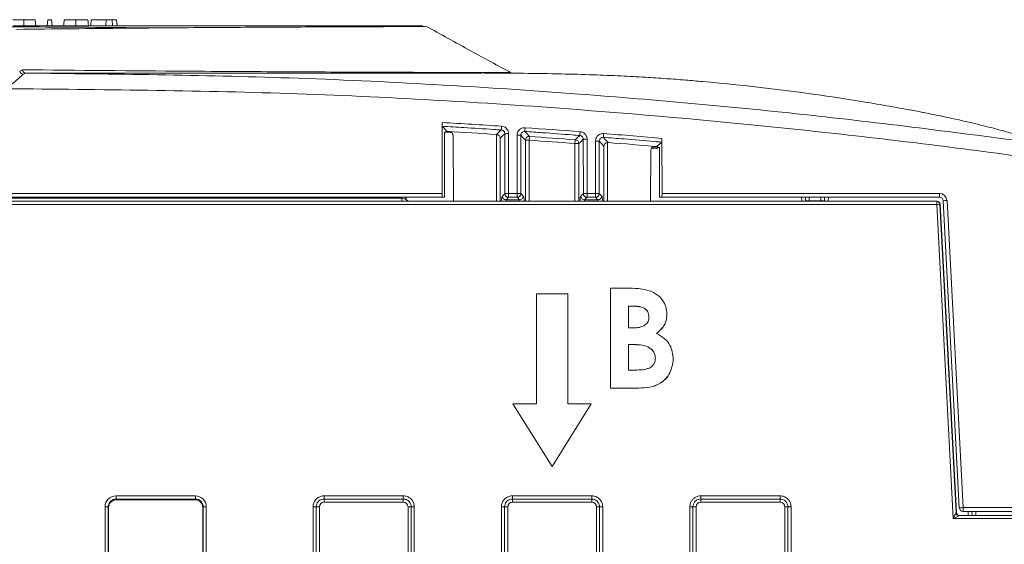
# Model space of a CAD drawing. Header units: millimetres. Extents: x 0 to 2100, y 0 to 1485.
# Tile 26 of 116: x 471 to 549, y 504 to 546. Entities that reach past the tile are written whole.
import ezdxf

# ---------------------------------------------------------------- set-up
doc = ezdxf.new("R2010")
doc.units = ezdxf.units.MM
doc.header["$LTSCALE"] = 5

msp = doc.modelspace()

# ---------------------------------------------------------------- linework, layer by layer
at = {"color": 7, "linetype": 'Continuous', "lineweight": 15}
for p, q in [((471.954, 546.176), (471.998, 545.676)), ((472.965, 546.176), (472.921, 545.676)), ((472.965, 546.176), (473.252, 546.176)), ((473.252, 546.176), (473.296, 545.676)), ((476.419, 546.176), (476.375, 545.676)), ((477.612, 546.176), (476.419, 546.176)), ((477.612, 546.176), (477.568, 545.676)), ((478.074, 546.176), (477.612, 546.176)), ((478.074, 546.176), (478.118, 545.676)), ((478.441, 546.176), (478.074, 546.176)), ((478.441, 546.176), (478.485, 545.676)), ((470.72, 542.09), (470.931, 542.192)), ((471.207, 541.926), (470.998, 541.841)), ((474.811, 541.926), (475.286, 541.926)), ((475.286, 541.926), (483.273, 541.926)), ((483.273, 541.926), (483.865, 541.926)), ((509.809, 541.962), (509.772, 541.962)), ((504.36, 537.997), (504.357, 532.357)), ((504.757, 537.289), (504.375, 537.693)), ((504.573, 537.247), (504.757, 537.285)), ((504.757, 537.285), (504.757, 537.289)), ((504.943, 537.275), (504.757, 537.285)), ((509.355, 532.345), (509.353, 537.107)), ((509.652, 537.11), (509.654, 532.348)), ((504.556, 532.352), (504.558, 536.95)), ((505.226, 536.978), (505.272, 531.727)), ((508.686, 537.048), (508.69, 537.048)), ((508.985, 536.763), (508.985, 531.727)), ((510.323, 532.348), (510.325, 536.985)), ((510.624, 536.982), (510.622, 532.345)), ((510.992, 536.589), (511.291, 536.589)), ((511.312, 536.888), (511.291, 536.589)), ((514.958, 536.624), (514.936, 536.326)), ((514.936, 536.326), (515.235, 536.326)), ((515.605, 532.345), (515.603, 536.666)), ((515.902, 536.669), (515.904, 532.348)), ((516.573, 532.348), (516.575, 536.524)), ((516.874, 536.522), (516.872, 532.345)), ((517.58, 536.406), (517.541, 536.407)), ((521.47, 536.083), (521.853, 536.434)), ((521.87, 532.357), (521.868, 536.736)), ((517.242, 531.727), (517.242, 536.124)), ((520.991, 535.796), (520.955, 531.727)), ((521.012, 535.934), (521.529, 535.892)), ((521.47, 536.079), (521.317, 536.093)), ((521.47, 536.083), (521.47, 536.079)), ((521.47, 536.079), (521.654, 536.014)), ((521.67, 535.715), (521.671, 532.352)), ((326.232, 531.727), (543.745, 531.727)), ((504.373, 532.054), (365.604, 532.054)), ((365.62, 532.357), (504.357, 532.357)), ((368.815, 531.972), (501.162, 531.972)), ((501.162, 531.727), (501.162, 531.972)), ((501.401, 532.054), (501.518, 531.852)), ((501.445, 532.007), (501.418, 532.054)), ((501.518, 531.852), (501.535, 531.852)), ((504.54, 532.054), (504.373, 532.054)), ((509.157, 532.147), (509.355, 532.345)), ((509.654, 532.045), (509.456, 531.847)), ((509.456, 531.847), (510.521, 531.847)), ((509.654, 532.348), (510.323, 532.348)), ((509.654, 532.348), (509.654, 532.045)), ((510.323, 532.045), (509.654, 532.045)), ((510.323, 532.348), (510.323, 532.045)), ((510.521, 531.847), (510.323, 532.045)), ((510.622, 532.345), (510.82, 532.147)), ((515.407, 532.147), (515.605, 532.345)), ((515.904, 532.045), (515.706, 531.847)), ((515.706, 531.847), (516.771, 531.847)), ((515.904, 532.348), (516.573, 532.348)), ((515.904, 532.348), (515.904, 532.045)), ((516.573, 532.045), (515.904, 532.045)), ((516.573, 532.348), (516.573, 532.045)), ((516.771, 531.847), (516.573, 532.045)), ((516.872, 532.345), (517.07, 532.147)), ((521.687, 532.054), (521.854, 532.054)), ((543.964, 532.054), (521.854, 532.054)), ((521.87, 532.357), (543.964, 532.357)), ((533.286, 532.054), (533.291, 531.78)), ((533.292, 531.727), (533.291, 531.78)), ((533.581, 532.054), (533.591, 531.77)), ((534.512, 531.77), (533.591, 531.77)), ((534.521, 532.054), (534.512, 531.77)), ((534.811, 531.78), (534.816, 532.054)), ((534.811, 531.78), (534.811, 531.727)), ((543.745, 531.479), (543.745, 531.727)), ((543.745, 531.727), (543.774, 531.727)), ((543.964, 532.357), (543.964, 532.054)), ((545.544, 507.339), (544.264, 531.77)), ((544.564, 531.788), (545.844, 507.357)), ((543.745, 531.479), (326.232, 531.479)), ((545.055, 506.48), (543.745, 531.479)), ((543.994, 531.49), (545.28, 506.965)), ((544.024, 531.49), (543.994, 531.49)), ((544.024, 531.49), (545.311, 506.965)), ((517.779, 524.811), (519.051, 524.811)), ((517.779, 516.874), (517.779, 524.811)), ((514.364, 524.372), (511.864, 524.372)), ((511.864, 524.372), (511.864, 515.622)), ((514.364, 515.622), (514.364, 524.372)), ((519.651, 523.387), (519.204, 523.387)), ((519.204, 523.387), (519.204, 521.657)), ((519.651, 523.382), (519.204, 523.382)), ((519.651, 523.387), (519.651, 523.382)), ((522.257, 522.741), (522.257, 522.737)), ((519.204, 521.657), (519.583, 521.657)), ((519.544, 520.334), (519.204, 520.334)), ((519.204, 520.334), (519.204, 518.299)), ((519.544, 520.33), (519.204, 520.33)), ((519.544, 520.334), (519.544, 520.33)), ((522.766, 519.172), (522.766, 519.167)), ((519.204, 518.299), (519.614, 518.299)), ((520.012, 516.874), (517.779, 516.874)), ((517.779, 516.874), (517.779, 516.87)), ((520.012, 516.87), (517.779, 516.87)), ((520.012, 516.874), (520.012, 516.87)), ((509.989, 515.622), (509.989, 515.618)), ((509.989, 515.622), (513.114, 510.622)), ((511.864, 515.622), (509.989, 515.622)), ((509.989, 515.618), (513.114, 510.618)), ((513.114, 510.622), (516.239, 515.622)), ((513.114, 510.618), (516.239, 515.618)), ((516.239, 515.622), (514.364, 515.622)), ((516.239, 515.622), (516.239, 515.618)), ((513.114, 510.622), (513.114, 510.618)), ((478.396, 508.295), (484.707, 508.295)), ((478.396, 508.043), (478.396, 508.295)), ((484.707, 508.043), (484.707, 508.295)), ((494.958, 508.295), (501.269, 508.295)), ((494.958, 508.295), (494.958, 508.043)), ((501.269, 508.295), (501.269, 508.043)), ((509.958, 508.295), (516.269, 508.295)), ((509.958, 508.295), (509.958, 508.043)), ((516.269, 508.295), (516.269, 508.043)), ((524.958, 508.295), (531.269, 508.295)), ((524.958, 508.043), (524.958, 508.295)), ((531.269, 508.043), (531.269, 508.295)), ((477.521, 472.569), (477.521, 507.42)), ((477.771, 507.418), (477.771, 472.567)), ((477.801, 507.357), (477.771, 507.418)), ((477.801, 507.357), (477.801, 473.291)), ((484.707, 508.043), (478.396, 508.043)), ((478.396, 508.043), (478.426, 507.982)), ((478.426, 507.982), (484.676, 507.982)), ((484.676, 507.982), (484.707, 508.043)), ((485.332, 507.418), (485.301, 507.357)), ((485.301, 507.357), (485.301, 473.291)), ((485.332, 472.567), (485.332, 507.418)), ((485.582, 507.42), (485.582, 472.569)), ((494.083, 482.874), (494.083, 507.42)), ((494.333, 507.418), (494.333, 482.872)), ((494.583, 507.416), (494.583, 482.87)), ((501.269, 508.043), (494.958, 508.043)), ((494.958, 508.043), (494.958, 507.791)), ((501.269, 507.791), (494.958, 507.791)), ((501.269, 508.043), (501.269, 507.791)), ((501.644, 482.87), (501.644, 507.416)), ((501.894, 482.872), (501.894, 507.418)), ((502.144, 507.42), (502.144, 482.874)), ((509.083, 498.13), (509.083, 507.42)), ((509.333, 507.418), (509.333, 498.128)), ((509.583, 507.416), (509.583, 498.121)), ((516.269, 508.043), (509.958, 508.043)), ((509.958, 507.791), (509.958, 508.043)), ((516.269, 507.791), (509.958, 507.791)), ((516.269, 507.791), (516.269, 508.043)), ((516.644, 498.121), (516.644, 507.416)), ((516.894, 498.128), (516.894, 507.418)), ((517.144, 507.42), (517.144, 498.13)), ((524.083, 482.874), (524.083, 507.42)), ((524.333, 507.418), (524.333, 482.872)), ((524.583, 507.416), (524.583, 482.87)), ((531.269, 508.043), (524.958, 508.043)), ((524.958, 508.043), (524.958, 507.791)), ((531.269, 507.791), (524.958, 507.791)), ((531.269, 508.043), (531.269, 507.791)), ((531.644, 482.87), (531.644, 507.416)), ((531.894, 482.872), (531.894, 507.418)), ((532.144, 507.42), (532.144, 482.874)), ((545.844, 507.357), (560.023, 507.357)), ((545.844, 507.054), (545.844, 507.357)), ((545.28, 506.965), (545.311, 506.965)), ((545.529, 506.728), (559.793, 506.728)), ((560.023, 507.054), (545.844, 507.054)), ((546.556, 506.728), (546.553, 507.054)), ((559.793, 506.48), (545.055, 506.48))]:
    msp.add_line(p, q, dxfattribs=at)
at = {"color": 8, "linetype": 'Continuous', "lineweight": 15}
for p, q in [((505.147, 537.172), (504.659, 537.194)), ((508.686, 531.727), (508.686, 537.048)), ((510.992, 531.727), (510.992, 536.589)), ((511.291, 536.589), (511.291, 531.727)), ((514.936, 531.727), (514.936, 536.326)), ((515.235, 536.326), (515.235, 531.727)), ((517.541, 536.407), (517.541, 531.727)), ((521.654, 535.98), (521.09, 536.033)), ((501.162, 531.972), (501.115, 532.054)), ((532.992, 531.727), (532.986, 532.054)), ((533.591, 531.77), (533.591, 531.727)), ((534.511, 531.727), (534.512, 531.77)), ((535.116, 532.054), (535.111, 531.727)), ((546.256, 506.728), (546.253, 507.054)), ((546.853, 507.054), (546.856, 506.728))]:
    msp.add_line(p, q, dxfattribs=at)
at = {"color": 7, "linetype": 'Continuous', "lineweight": 15, "flags": 128}
for points in [[(471.047, 546.176), (471.047, 546.026), (471.047, 545.876), (471.047, 545.676)], [(475.188, 546.176), (475.188, 546.026), (475.189, 545.876), (475.189, 545.676)], [(476.148, 546.176), (476.161, 546.026), (476.174, 545.876), (476.192, 545.676)], [(508.69, 537.048), (508.722, 537.077), (508.847, 537.195), (509.072, 537.406)], [(509.353, 537.107), (509.17, 536.936), (508.985, 536.763)], [(510.945, 537.281), (510.976, 537.247), (511.102, 537.113), (511.312, 536.888)], [(510.992, 536.589), (510.807, 536.786), (510.624, 536.982)], [(514.958, 536.624), (514.99, 536.654), (515.115, 536.77), (515.326, 536.965)], [(515.603, 536.666), (515.42, 536.497), (515.235, 536.326)], [(517.242, 536.124), (517.057, 536.324), (516.874, 536.522)], [(517.198, 536.82), (517.229, 536.786), (517.355, 536.65), (517.58, 536.406)]]:
    msp.add_lwpolyline(points, dxfattribs=at)
at = {"color": 7, "linetype": 'Continuous', "lineweight": 15}
for centre, radius, start, end in [((471.041, 542.168), 0.33, 193.82897, 262.48819), ((471.217, 542.213), 0.287, 184.16868, 268.10605), ((470.436, -54.959), 593.241, 86.303195, 86.683393), ((658.962, 527.866), 150.193, 176.24287, 176.35815), ((509.587, 527.442), 9.668, 89.61287, 91.38846), ((653.876, 527.74), 143.25, 176.0605, 176.18137), ((644.242, 527.425), 129.269, 175.6337, 175.76764), ((640.924, 527.28), 124.094, 175.45123, 175.59076), ((510.39, 527.317), 9.668, 88.61154, 90.38713), ((511.292, 536.588), 0.301, 86.24932, 179.79978), ((470.436, -54.959), 592.957, 85.696019, 86.049094), ((470.436, -54.959), 593.256, 85.696019, 86.049094), ((514.935, 536.325), 0.301, 0.16732, 85.5287), ((515.837, 527.001), 9.668, 89.61287, 91.38846), ((516.64, 526.856), 9.668, 88.61154, 90.38713), ((470.436, -54.959), 593.241, 85.064903, 85.441943), ((501.735, 531.977), 0.25, 210.00108, 269.99986), ((509.457, 532.148), 0.301, 180.1836, 269.8164), ((509.589, 522.68), 9.668, 89.61287, 91.38846), ((509.655, 532.346), 0.301, 180.1836, 269.8164), ((510.388, 522.68), 9.668, 88.61154, 90.38713), ((510.322, 532.346), 0.301, 270.1836, 359.8164), ((510.52, 532.148), 0.301, 270.1836, 359.8164), ((515.707, 532.148), 0.301, 180.1836, 269.8164), ((515.839, 522.68), 9.668, 89.61287, 91.38846), ((515.905, 532.346), 0.301, 180.1836, 269.8164), ((516.638, 522.68), 9.668, 88.61154, 90.38713), ((516.572, 532.346), 0.301, 270.1836, 359.8164), ((516.77, 532.148), 0.301, 270.1836, 359.8164), ((533.491, 533.212), 1.445, 262.04161, 273.96204), ((534.611, 533.212), 1.445, 266.03796, 277.95839), ((543.745, 531.477), 0.25, 3.00298, 89.99909), ((543.774, 531.477), 0.25, 3.00392, 90), ((543.964, 531.757), 0.6, 3, 90), ((543.964, 531.754), 0.3, 3, 90), ((544.939, 523.183), 8.614, 92.50078, 94.49735), ((544.189, 524.184), 7.309, 91.52506, 93.48412), ((477.582, 500.11), 7.311, 88.52467, 90.48406), ((485.52, 500.11), 7.311, 89.51594, 91.47533), ((494.144, 500.012), 7.408, 88.54048, 90.47395), ((494.522, 514.824), 7.408, 268.54048, 270.47395), ((501.705, 514.824), 7.408, 269.52605, 271.45952), ((502.083, 500.012), 7.408, 89.52605, 91.45952), ((509.144, 500.012), 7.408, 88.54048, 90.47395), ((509.522, 514.824), 7.408, 268.54048, 270.47395), ((516.705, 514.824), 7.408, 269.52605, 271.45952), ((517.083, 500.012), 7.408, 89.52605, 91.45952), ((524.144, 500.012), 7.408, 88.54048, 90.47395), ((524.522, 514.824), 7.408, 268.54048, 270.47395), ((531.705, 514.824), 7.408, 269.52605, 271.45952), ((532.083, 500.012), 7.408, 89.52605, 91.45952), ((546.22, 498.751), 8.614, 92.50078, 94.49735), ((545.844, 507.354), 0.3, 183, 270), ((545.529, 506.978), 0.25, 183.00298, 269.99909), ((545.56, 506.978), 0.25, 183.00392, 270)]:
    msp.add_arc(centre, radius, start, end, dxfattribs=at)
for centre, major_axis, ratio, start_param, end_param in [((470.436, -55.228), (0, 594.194), 1, 6.218083, 6.226061), ((470.436, -55.228), (0, 594.194), 1, 6.207527, 6.214923), ((470.436, -55.228), (0, 594.194), 1, 6.196519, 6.204366), ((501.157, 531.977), (0.361, -0.125), 0.006478, 4.728595, 6.286302), ((501.445, 532.005), (-0.248, 0.429), 0.002201, 4.346302, 4.716201), ((501.75, 531.977), (0, 0.25), 0.991361, 2.771721, 3.141593), ((504.373, 532.354), (0, 0.3), 0.052408, 1.56207, 3.141593), ((504.54, 532.354), (0, 0.3), 0.052408, 3.141593, 4.703662), ((521.687, 532.354), (0, 0.3), 0.052408, 1.579523, 3.141593), ((521.854, 532.354), (0, 0.3), 0.052408, 3.141593, 4.721116), ((478.396, 507.42), (0.744, -0.46), 0.999915, 2.124401, 3.695121), ((484.706, 507.42), (0.744, 0.46), 0.999915, 5.729657, 7.300377), ((478.396, 507.418), (0.452, -0.432), 0.999832, 2.3335, 3.90422), ((478.432, 507.357), (0.63, 0), 0.991312, 1.570796, 3.132866), ((484.676, 507.357), (0.532, 0.329), 0.999915, 5.729657, 7.300377), ((484.706, 507.418), (0.452, 0.432), 0.999832, 5.520558, 7.091278), ((494.958, 507.416), (0.319, -0.197), 0.999915, 2.124401, 3.695121), ((501.269, 507.416), (0.319, 0.197), 0.999915, 5.729657, 7.300377), ((509.958, 507.416), (0.319, -0.197), 0.999915, 2.124401, 3.695121), ((516.269, 507.416), (0.319, 0.197), 0.999915, 5.729657, 7.300377), ((524.958, 507.416), (0.319, -0.197), 0.999915, 2.124401, 3.695121), ((531.269, 507.416), (0.319, 0.197), 0.999915, 5.729657, 7.300377), ((545.055, 506.478), (0.225, 0.487), 0.001705, 0.005033, 1.567103), ((545.055, 506.478), (0.474, 0.25), 0.003599, 0.00683, 1.5689)]:
    msp.add_ellipse(centre, major_axis=major_axis, ratio=ratio, start_param=start_param, end_param=end_param, dxfattribs=at)
at = {"color": 8, "linetype": 'Continuous', "lineweight": 15}
for centre, major_axis, ratio, start_param, end_param in [((509.168, 528.103), (0, 4.05), 0.052408, 0.05236, 0.462663), ((509.467, 528.103), (0, 3.75), 0.0566, 0.05236, 0.259741), ((510.51, 528.103), (0, 3.75), 0.0566, 6.023445, 6.230825), ((510.809, 528.103), (0, 4.05), 0.052408, 5.820523, 6.230825), ((515.418, 528.103), (0, 4.05), 0.052408, 0.05236, 0.462663), ((515.717, 528.103), (0, 3.75), 0.0566, 0.05236, 0.259741), ((516.76, 528.103), (0, 3.75), 0.0566, 6.023445, 6.230825), ((517.059, 528.103), (0, 4.05), 0.052408, 5.820523, 6.230825)]:
    msp.add_ellipse(centre, major_axis=major_axis, ratio=ratio, start_param=start_param, end_param=end_param, dxfattribs=at)
at = {"color": 7, "linetype": 'Continuous', "lineweight": 15}
for points, knots in [([(471.047, 546.176), (470.944, 546.176), (470.734, 546.176), (470.473, 546.176), (470.272, 546.176), (470.19, 546.176), (470.17, 546.176), (470.165, 546.176)], [0, 0, 0, 0, 0.222048, 0.45733, 0.656678, 0.92699, 1, 1, 1, 1]), ([(471.954, 546.176), (471.937, 546.176), (471.909, 546.176), (471.672, 546.176), (471.391, 546.176), (471.16, 546.176), (471.047, 546.176)], [0, 0, 0, 0, 0.335593, 0.56019, 0.785444, 1, 1, 1, 1]), ([(474.269, 546.176), (474.261, 546.092), (474.244, 545.926), (474.228, 545.759), (474.22, 545.676)], [0, 0, 0, 0, 0.5, 1, 1, 1, 1]), ([(475.188, 546.176), (475.086, 546.176), (474.891, 546.176), (474.631, 546.176), (474.433, 546.176), (474.316, 546.176), (474.284, 546.176), (474.269, 546.176)], [0, 0, 0, 0, 0.216571, 0.41591, 0.614881, 0.822161, 1, 1, 1, 1]), ([(476.148, 546.176), (476.127, 546.176), (476.09, 546.176), (475.881, 546.176), (475.652, 546.176), (475.418, 546.176), (475.259, 546.176), (475.188, 546.176)], [0, 0, 0, 0, 0.336732, 0.568731, 0.72257, 0.876726, 1, 1, 1, 1]), ([(481.571, 545.52), (480.299, 545.533), (477.439, 545.564), (473.677, 545.588), (470.667, 545.606), (469.449, 545.612), (469.059, 545.614)], [0, 0, 0, 0, 0.244732, 0.550445, 0.856219, 1, 1, 1, 1]), ([(470.194, 545.676), (474.129, 545.676), (480.565, 545.676), (488.59, 545.676), (494.052, 545.676), (498.168, 545.676), (500.945, 545.676), (502.654, 545.676), (502.75, 545.676), (502.792, 545.676)], [0, 0, 0, 0, 0.241495, 0.394955, 0.548388, 0.66802, 0.788111, 0.90815, 1, 1, 1, 1]), ([(502.975, 545.638), (502.999, 545.637), (503.072, 545.636), (502.166, 545.631), (500.389, 545.624), (497.789, 545.614), (494.014, 545.599), (488.811, 545.573), (483.456, 545.536), (477.36, 545.484), (473.426, 545.442), (470.476, 545.409)], [0, 0, 0, 0, 0.049267, 0.147472, 0.248847, 0.350301, 0.451719, 0.605017, 0.758577, 0.818862, 1, 1, 1, 1]), ([(509.887, 541.931), (508.796, 542.524), (506.392, 543.831), (504.238, 545.02), (503.062, 545.67)], [0, 0, 0, 0, 0.453713, 1, 1, 1, 1]), ([(470.998, 541.841), (470.926, 541.778), (470.764, 541.634), (470.347, 541.261), (469.977, 540.929), (469.748, 540.723), (469.71, 540.689), (469.707, 540.687)], [0, 0, 0, 0, 0.234113, 0.532189, 0.922267, 0.995536, 1, 1, 1, 1]), ([(470.931, 542.192), (475.334, 542.151), (482.648, 542.083), (492.014, 542.03), (498.164, 542.003), (502.599, 541.988), (505.645, 541.978), (507.975, 541.971), (509.509, 541.965), (509.694, 541.963), (509.784, 541.962)], [0, 0, 0, 0, 0.230908, 0.383476, 0.536275, 0.628934, 0.721626, 0.814246, 0.909576, 1, 1, 1, 1]), ([(471.207, 541.926), (478.197, 541.851), (492.898, 541.693), (513.745, 540.476), (533.736, 538.697), (545.99, 537.107), (552.12, 536.312)], [0, 0, 0, 0, 0.258322, 0.54334, 0.771558, 1, 1, 1, 1]), ([(507.53, 541.926), (507.003, 541.926), (505.757, 541.926), (502.864, 541.926), (498.413, 541.926), (492.233, 541.926), (482.908, 541.926), (475.603, 541.926), (471.207, 541.926)], [0, 0, 0, 0, 0.087582, 0.20736, 0.327092, 0.51851, 0.710299, 1, 1, 1, 1]), ([(472.273, 541.926), (472.207, 541.926), (472.112, 541.926), (472.168, 541.926), (472.185, 541.926)], [0, 0, 0, 0, 0.704938, 1, 1, 1, 1]), ([(476.372, 541.926), (475.682, 541.926), (473.913, 541.926), (473.095, 541.926), (472.596, 541.926)], [0, 0, 0, 0, 0.390061, 1, 1, 1, 1]), ([(502.011, 541.926), (501.875, 541.926), (501.602, 541.926), (499.515, 541.926), (496.341, 541.926), (492.437, 541.926), (488.312, 541.926), (485.493, 541.926), (484.083, 541.926)], [0, 0, 0, 0, 0.1758785, 0.3527372, 0.5356816, 0.7192244, 0.859548, 1, 1, 1, 1]), ([(551.129, 536.666), (551.126, 536.68), (551.118, 536.712), (550.657, 536.869), (549.818, 537.121), (548.581, 537.462), (546.947, 537.875), (545.31, 538.25), (544.074, 538.512), (543.413, 538.647), (542.991, 538.732), (542.322, 538.861), (541.532, 539.011), (540.141, 539.267), (538.049, 539.627), (532.986, 540.427), (528.433, 540.97), (524.404, 541.317), (523.364, 541.403), (522.012, 541.503), (520.343, 541.611), (518.433, 541.712), (516.236, 541.802), (513.682, 541.872), (510.819, 541.918), (508.723, 541.922), (507.657, 541.924)], [0, 0, 0, 0, 0.091032, 0.200543, 0.300144, 0.389949, 0.470213, 0.541323, 0.557724, 0.573588, 0.58887, 0.594469, 0.600275, 0.613347, 0.629461, 0.649271, 0.729957, 0.734892, 0.740648, 0.756211, 0.778485, 0.808133, 0.84553, 0.890945, 0.944574, 1, 1, 1, 1]), ([(509.921, 541.926), (509.83, 541.926), (509.642, 541.926), (508.873, 541.926), (508.112, 541.926), (508.095, 541.926)], [0, 0, 0, 0, 0.475333, 0.988049, 1, 1, 1, 1]), ([(552.092, 535.064), (551.27, 535.178), (544.728, 536.079), (532.436, 537.55), (513.268, 539.271), (492.352, 540.482), (477.182, 540.619), (469.707, 540.687)], [0, 0, 0, 0, 0.030121, 0.239728, 0.449335, 0.728679, 1, 1, 1, 1]), ([(504.375, 537.693), (504.373, 537.698), (504.37, 537.709), (504.365, 537.766), (504.362, 537.846), (504.36, 537.928), (504.36, 537.979), (504.36, 537.997)], [0, 0, 0, 0, 0.221088, 0.442159, 0.663592, 0.885172, 1, 1, 1, 1]), ([(509.072, 537.406), (508.873, 537.419), (507.875, 537.483), (506.309, 537.581), (504.943, 537.66), (504.375, 537.693)], [0, 0, 0, 0, 0.127495, 0.637475, 1, 1, 1, 1]), ([(504.558, 536.95), (504.558, 536.984), (504.558, 537.051), (504.561, 537.141), (504.565, 537.208), (504.569, 537.242), (504.572, 537.246), (504.573, 537.247)], [0, 0, 0, 0, 0.217618, 0.435252, 0.652509, 0.869567, 1, 1, 1, 1]), ([(504.943, 537.275), (504.976, 537.269), (505.043, 537.259), (505.13, 537.202), (505.194, 537.122), (505.222, 537.042), (505.225, 536.993), (505.226, 536.978)], [0, 0, 0, 0, 0.2240678, 0.4481352, 0.6722139, 0.8963138, 1, 1, 1, 1]), ([(509.072, 537.406), (509.106, 537.4), (509.173, 537.389), (509.259, 537.332), (509.322, 537.252), (509.35, 537.172), (509.352, 537.123), (509.353, 537.107)], [0, 0, 0, 0, 0.224585, 0.44877, 0.672495, 0.896203, 1, 1, 1, 1]), ([(509.652, 537.11), (509.651, 537.141), (509.646, 537.239), (509.59, 537.399), (509.465, 537.559), (509.292, 537.674), (509.159, 537.696), (509.092, 537.707)], [0, 0, 0, 0, 0.10371, 0.327509, 0.55148, 0.775747, 1, 1, 1, 1]), ([(510.965, 537.582), (510.907, 537.581), (510.782, 537.579), (510.6, 537.502), (510.448, 537.366), (510.345, 537.187), (510.332, 537.052), (510.325, 536.985)], [0, 0, 0, 0, 0.177045, 0.382607, 0.588237, 0.794125, 1, 1, 1, 1]), ([(510.624, 536.982), (510.628, 537.016), (510.634, 537.083), (510.686, 537.173), (510.762, 537.241), (510.853, 537.279), (510.916, 537.28), (510.945, 537.281)], [0, 0, 0, 0, 0.206018, 0.411687, 0.617038, 0.822588, 1, 1, 1, 1]), ([(515.326, 536.965), (515.126, 536.98), (514.129, 537.055), (512.669, 537.162), (511.408, 537.249), (510.945, 537.281)], [0, 0, 0, 0, 0.136607, 0.683037, 1, 1, 1, 1]), ([(515.902, 536.669), (515.901, 536.698), (515.897, 536.794), (515.844, 536.952), (515.72, 537.114), (515.548, 537.231), (515.415, 537.254), (515.348, 537.266)], [0, 0, 0, 0, 0.097375, 0.322763, 0.548317, 0.774165, 1, 1, 1, 1]), ([(517.221, 537.121), (517.161, 537.121), (517.033, 537.12), (516.85, 537.041), (516.698, 536.906), (516.595, 536.726), (516.581, 536.592), (516.575, 536.524)], [0, 0, 0, 0, 0.18228, 0.386526, 0.590847, 0.79543, 1, 1, 1, 1]), ([(508.69, 537.048), (508.718, 537.044), (508.774, 537.036), (508.855, 536.995), (508.932, 536.925), (508.974, 536.842), (508.984, 536.784), (508.985, 536.764), (508.985, 536.763)], [0, 0, 0, 0, 0.1553322, 0.3097978, 0.5335378, 0.8349466, 0.9928535, 1, 1, 1, 1]), ([(515.326, 536.965), (515.359, 536.959), (515.426, 536.948), (515.512, 536.889), (515.574, 536.808), (515.6, 536.729), (515.602, 536.681), (515.603, 536.666)], [0, 0, 0, 0, 0.2261626, 0.451928, 0.6772397, 0.9025424, 1, 1, 1, 1]), ([(516.874, 536.522), (516.877, 536.555), (516.884, 536.623), (516.936, 536.713), (517.012, 536.78), (517.104, 536.819), (517.168, 536.82), (517.198, 536.82)], [0, 0, 0, 0, 0.204719, 0.409083, 0.613119, 0.817342, 1, 1, 1, 1]), ([(521.853, 536.434), (521.653, 536.451), (520.657, 536.537), (519.106, 536.668), (517.753, 536.776), (517.198, 536.82)], [0, 0, 0, 0, 0.1284519, 0.6422604, 1, 1, 1, 1]), ([(517.242, 536.124), (517.242, 536.125), (517.243, 536.147), (517.254, 536.207), (517.299, 536.29), (517.376, 536.357), (517.458, 536.396), (517.513, 536.403), (517.541, 536.407)], [0, 0, 0, 0, 0.007106, 0.182162, 0.475939, 0.694189, 0.846691, 1, 1, 1, 1]), ([(521.868, 536.736), (521.867, 536.702), (521.867, 536.634), (521.864, 536.544), (521.861, 536.476), (521.856, 536.441), (521.854, 536.436), (521.853, 536.434)], [0, 0, 0, 0, 0.2211054, 0.4422443, 0.6625828, 0.8821777, 1, 1, 1, 1]), ([(520.991, 535.796), (520.995, 535.83), (521.002, 535.898), (521.054, 535.987), (521.131, 536.054), (521.223, 536.093), (521.287, 536.093), (521.317, 536.093)], [0, 0, 0, 0, 0.204578, 0.409157, 0.613726, 0.818277, 1, 1, 1, 1]), ([(521.654, 536.014), (521.656, 536.01), (521.66, 536.002), (521.664, 535.949), (521.668, 535.871), (521.67, 535.788), (521.67, 535.734), (521.67, 535.715)], [0, 0, 0, 0, 0.21759, 0.435146, 0.653491, 0.872539, 1, 1, 1, 1]), ([(501.535, 531.852), (501.547, 531.834), (501.572, 531.797), (501.622, 531.761), (501.647, 531.749), (501.66, 531.744)], [0, 0, 0, 0, 0.329372, 0.659608, 1, 1, 1, 1]), ([(519.051, 524.811), (519.356, 524.811), (519.9, 524.811), (520.435, 524.713), (520.67, 524.67)], [0, 0, 0, 0, 0.560274, 1, 1, 1, 1]), ([(520.67, 524.67), (520.91, 524.587), (521.39, 524.423), (521.906, 523.921), (522.213, 523.337), (522.242, 522.94), (522.257, 522.741)], [0, 0, 0, 0, 0.280128, 0.559802, 0.779794, 1, 1, 1, 1]), ([(520.832, 522.55), (520.815, 522.688), (520.789, 522.895), (520.614, 523.11), (520.281, 523.351), (519.931, 523.371), (519.651, 523.387)], [0, 0, 0, 0, 0.249584, 0.375361, 0.501266, 1, 1, 1, 1]), ([(520.832, 522.546), (520.815, 522.684), (520.789, 522.891), (520.614, 523.106), (520.281, 523.347), (519.931, 523.367), (519.651, 523.382)], [0, 0, 0, 0, 0.249584, 0.375361, 0.501266, 1, 1, 1, 1]), ([(519.583, 521.657), (519.745, 521.663), (520.068, 521.675), (520.502, 521.836), (520.793, 522.164), (520.819, 522.422), (520.832, 522.55)], [0, 0, 0, 0, 0.28109, 0.560548, 0.780097, 1, 1, 1, 1]), ([(522.257, 522.741), (522.245, 522.572), (522.222, 522.235), (521.968, 521.671), (521.636, 521.386), (521.433, 521.212)], [0, 0, 0, 0, 0.280305, 0.560457, 1, 1, 1, 1]), ([(522.257, 522.737), (522.245, 522.568), (522.222, 522.23), (521.968, 521.667), (521.636, 521.381), (521.433, 521.207)], [0, 0, 0, 0, 0.280305, 0.560457, 1, 1, 1, 1]), ([(521.433, 521.212), (521.645, 521.094), (522.066, 520.86), (522.648, 520.182), (522.721, 519.554), (522.766, 519.172)], [0, 0, 0, 0, 0.281283, 0.5617, 1, 1, 1, 1]), ([(521.341, 519.227), (521.334, 519.327), (521.321, 519.525), (521.188, 519.799), (520.978, 520.014), (520.457, 520.313), (519.95, 520.325), (519.544, 520.334)], [0, 0, 0, 0, 0.125208, 0.2502754, 0.3754996, 0.5007736, 1, 1, 1, 1]), ([(521.341, 519.223), (521.334, 519.322), (521.321, 519.521), (521.188, 519.795), (520.978, 520.009), (520.457, 520.308), (519.95, 520.32), (519.544, 520.33)], [0, 0, 0, 0, 0.125208, 0.250275, 0.3755, 0.500774, 1, 1, 1, 1]), ([(519.614, 518.299), (519.988, 518.303), (520.455, 518.308), (520.977, 518.51), (521.19, 518.697), (521.323, 518.949), (521.335, 519.134), (521.341, 519.227)], [0, 0, 0, 0, 0.500037, 0.625162, 0.750129, 0.874962, 1, 1, 1, 1]), ([(522.766, 519.172), (522.711, 518.794), (522.601, 518.039), (521.834, 517.228), (520.903, 516.901), (520.31, 516.883), (520.012, 516.874)], [0, 0, 0, 0, 0.279212, 0.558481, 0.778693, 1, 1, 1, 1]), ([(522.766, 519.167), (522.711, 518.79), (522.601, 518.035), (521.834, 517.224), (520.903, 516.897), (520.31, 516.879), (520.012, 516.87)], [0, 0, 0, 0, 0.2792124, 0.5584813, 0.7786926, 1, 1, 1, 1]), ([(494.083, 507.42), (494.086, 507.476), (494.095, 507.629), (494.18, 507.847), (494.338, 508.053), (494.547, 508.208), (494.768, 508.286), (494.912, 508.293), (494.958, 508.295)], [0, 0, 0, 0, 0.121117, 0.335616, 0.500056, 0.684519, 0.899008, 1, 1, 1, 1]), ([(501.269, 508.295), (501.324, 508.292), (501.478, 508.283), (501.696, 508.198), (501.902, 508.04), (502.057, 507.831), (502.135, 507.61), (502.142, 507.466), (502.144, 507.42)], [0, 0, 0, 0, 0.121117, 0.335616, 0.500056, 0.684519, 0.899008, 1, 1, 1, 1]), ([(509.083, 507.42), (509.086, 507.476), (509.095, 507.629), (509.18, 507.847), (509.338, 508.053), (509.547, 508.208), (509.768, 508.286), (509.912, 508.293), (509.958, 508.295)], [0, 0, 0, 0, 0.121117, 0.335616, 0.500056, 0.684519, 0.899008, 1, 1, 1, 1]), ([(516.269, 508.295), (516.324, 508.292), (516.478, 508.283), (516.696, 508.198), (516.902, 508.04), (517.057, 507.831), (517.135, 507.61), (517.142, 507.466), (517.144, 507.42)], [0, 0, 0, 0, 0.121117, 0.335616, 0.500056, 0.684519, 0.899008, 1, 1, 1, 1]), ([(524.083, 507.42), (524.086, 507.476), (524.095, 507.629), (524.18, 507.847), (524.338, 508.053), (524.547, 508.208), (524.768, 508.286), (524.912, 508.293), (524.958, 508.295)], [0, 0, 0, 0, 0.121117, 0.335616, 0.500056, 0.684519, 0.899008, 1, 1, 1, 1]), ([(531.269, 508.295), (531.324, 508.292), (531.478, 508.283), (531.696, 508.198), (531.902, 508.04), (532.057, 507.831), (532.135, 507.61), (532.142, 507.466), (532.144, 507.42)], [0, 0, 0, 0, 0.121117, 0.335616, 0.500056, 0.684519, 0.899008, 1, 1, 1, 1]), ([(477.801, 507.362), (477.811, 507.442), (477.83, 507.604), (477.974, 507.809), (478.18, 507.954), (478.344, 507.973), (478.426, 507.982)], [0, 0, 0, 0, 0.245899, 0.497266, 0.748633, 1, 1, 1, 1]), ([(494.958, 508.043), (494.925, 508.041), (494.822, 508.037), (494.664, 507.981), (494.515, 507.87), (494.402, 507.723), (494.341, 507.567), (494.335, 507.458), (494.333, 507.418)], [0, 0, 0, 0, 0.100993, 0.315482, 0.499944, 0.664383, 0.878882, 1, 1, 1, 1]), ([(501.894, 507.418), (501.892, 507.451), (501.888, 507.554), (501.832, 507.712), (501.721, 507.861), (501.574, 507.974), (501.418, 508.035), (501.309, 508.041), (501.269, 508.043)], [0, 0, 0, 0, 0.100993, 0.315482, 0.499944, 0.664383, 0.878882, 1, 1, 1, 1]), ([(509.958, 508.043), (509.925, 508.041), (509.822, 508.037), (509.664, 507.981), (509.515, 507.87), (509.402, 507.723), (509.341, 507.567), (509.335, 507.458), (509.333, 507.418)], [0, 0, 0, 0, 0.100993, 0.315482, 0.499944, 0.664383, 0.878882, 1, 1, 1, 1]), ([(516.894, 507.418), (516.892, 507.451), (516.888, 507.554), (516.832, 507.712), (516.721, 507.861), (516.574, 507.974), (516.418, 508.035), (516.309, 508.041), (516.269, 508.043)], [0, 0, 0, 0, 0.100993, 0.315482, 0.499944, 0.664383, 0.878882, 1, 1, 1, 1]), ([(524.958, 508.043), (524.925, 508.041), (524.822, 508.037), (524.664, 507.981), (524.515, 507.87), (524.402, 507.723), (524.341, 507.567), (524.335, 507.458), (524.333, 507.418)], [0, 0, 0, 0, 0.100993, 0.315482, 0.499944, 0.664383, 0.878882, 1, 1, 1, 1]), ([(531.894, 507.418), (531.892, 507.451), (531.888, 507.554), (531.832, 507.712), (531.721, 507.861), (531.574, 507.974), (531.418, 508.035), (531.309, 508.041), (531.269, 508.043)], [0, 0, 0, 0, 0.100993, 0.315482, 0.499944, 0.664383, 0.878882, 1, 1, 1, 1])]:
    msp.add_open_spline(points, degree=3, knots=knots, dxfattribs=at)

doc.saveas('drawing.dxf')
